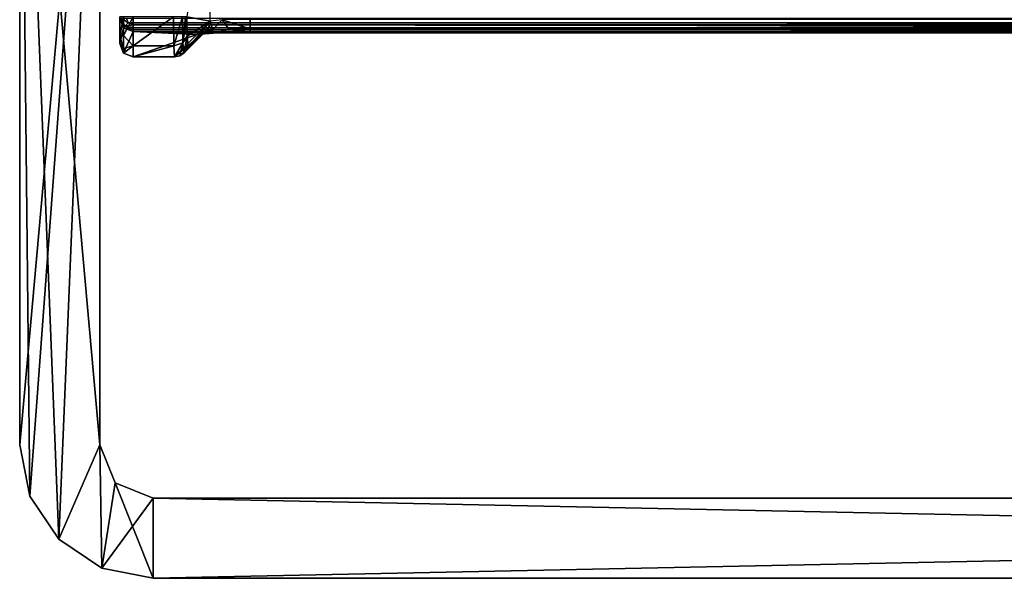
# Model space of a CAD drawing. Header units: millimetres. Extents: x -83 to 83, y -132 to 78.
# Tile 1 of 29: x -78 to -41, y -132 to -111. Entities that reach past the tile are written whole.
import ezdxf

# ---------------------------------------------------------------- set-up
doc = ezdxf.new("R2010")
doc.units = ezdxf.units.MM
doc.header["$LTSCALE"] = 52.148148
for name, color, linetype in [('16', 7, 'CONTINUOUS'), ('166', 7, 'CONTINUOUS'), ('168', 7, 'CONTINUOUS'), ('169', 7, 'CONTINUOUS'), ('17', 7, 'CONTINUOUS'), ('170', 7, 'CONTINUOUS'), ('171', 7, 'CONTINUOUS'), ('172', 7, 'CONTINUOUS'), ('178', 7, 'CONTINUOUS'), ('179', 7, 'CONTINUOUS'), ('18', 7, 'CONTINUOUS'), ('22', 7, 'CONTINUOUS'), ('29', 7, 'CONTINUOUS'), ('30', 7, 'CONTINUOUS'), ('45', 7, 'CONTINUOUS'), ('46', 7, 'CONTINUOUS'), ('47', 7, 'CONTINUOUS'), ('56', 7, 'CONTINUOUS'), ('69', 7, 'CONTINUOUS'), ('70', 7, 'CONTINUOUS'), ('71', 7, 'CONTINUOUS')]:
    doc.layers.add(name, color=color, linetype=linetype)

msp = doc.modelspace()

# ---------------------------------------------------------------- linework, layer by layer
at = {"layer": '16', "linetype": 'Continuous'}
for points in [[(-74.354, -111.637, -0.336), (-74.354, -110.947, -0.146), (-74.5, -111.666, -0.806), (-74.354, -111.637, -0.336)], [(-74.354, -110.947, -0.146), (-74.5, -110.947, -0.5), (-74.5, -111.666, -0.806), (-74.354, -110.947, -0.146)], [(-74, -110.947), (-74.354, -111.637, -0.336), (-74, -112.026, -0.458), (-74, -110.947)], [(-74, -110.947), (-74.354, -110.947, -0.146), (-74.354, -111.637, -0.336), (-74, -110.947)], [(-74.354, -112.134, -0.851), (-74.354, -111.637, -0.336), (-74.5, -111.666, -0.806), (-74.354, -112.134, -0.851)], [(-74.5, -111.946, -1.535), (-74.354, -112.134, -0.851), (-74.5, -111.666, -0.806), (-74.5, -111.946, -1.535)], [(-74.354, -111.637, -0.336), (-74.354, -112.134, -0.851), (-74, -112.026, -0.458), (-74.354, -111.637, -0.336)], [(-74.354, -112.299, -1.547), (-74.354, -112.134, -0.851), (-74.5, -111.946, -1.535), (-74.354, -112.299, -1.547)], [(-74.354, -112.134, -0.851), (-74.354, -112.299, -1.547), (-74, -112.026, -0.458), (-74.354, -112.134, -0.851)], [(-74, -112.026, -0.458), (-74.354, -112.299, -1.547), (-74, -112.446, -1.552), (-74, -112.026, -0.458)]]:
    msp.add_3dface(points, dxfattribs=at)
at = {"layer": '166', "linetype": 'Continuous'}
for points in [[(-78.25, -127, -29), (-78.25, -93.5, -29), (-75.25, -93.5, -29), (-78.25, -127, -29)], [(-77.869, -128.914, -29), (-78.25, -127, -29), (-75.25, -93.5, -29), (-77.869, -128.914, -29)], [(-76.785, -130.536, -29), (-77.869, -128.914, -29), (-75.25, -93.5, -29), (-76.785, -130.536, -29)], [(-75.25, -127, -29), (-76.785, -130.536, -29), (-75.25, -93.5, -29), (-75.25, -127, -29)], [(-75.164, -131.619, -29), (-76.785, -130.536, -29), (-75.25, -127, -29), (-75.164, -131.619, -29)], [(-74.665, -128.414, -29), (-75.164, -131.619, -29), (-75.25, -127, -29), (-74.665, -128.414, -29)], [(-73.25, -129, -29), (-75.164, -131.619, -29), (-74.665, -128.414, -29), (-73.25, -129, -29)], [(-73.25, -132, -29), (-75.164, -131.619, -29), (-73.25, -129, -29), (-73.25, -132, -29)], [(73.25, -132, -29), (-73.25, -132, -29), (73.25, -129, -29), (73.25, -132, -29)], [(73.25, -129, -29), (-73.25, -132, -29), (-73.25, -129, -29), (73.25, -129, -29)]]:
    msp.add_3dface(points, dxfattribs=at)
at = {"layer": '168', "linetype": 'Continuous'}
for points in [[(-78.25, -93.5), (-78.25, -127, -29), (-78.25, -127), (-78.25, -93.5)], [(-78.25, -93.5, -29), (-78.25, -127, -29), (-78.25, -93.5), (-78.25, -93.5, -29)]]:
    msp.add_3dface(points, dxfattribs=at)
at = {"layer": '169', "linetype": 'Continuous'}
for points in [[(-76.786, -130.535), (-78.25, -93.5), (-77.869, -128.914), (-76.786, -130.535)], [(-75.25, -127), (-78.25, -93.5), (-76.786, -130.535), (-75.25, -127)], [(-78.25, -93.5), (-78.25, -127), (-77.869, -128.914), (-78.25, -93.5)], [(-75.25, -93.5), (-78.25, -93.5), (-75.25, -127), (-75.25, -93.5)], [(-75.164, -131.619), (-75.25, -127), (-76.786, -130.535), (-75.164, -131.619)], [(-74.664, -128.415), (-75.25, -127), (-75.164, -131.619), (-74.664, -128.415)], [(-73.25, -132), (-74.664, -128.415), (-75.164, -131.619), (-73.25, -132)], [(-73.25, -129), (-74.664, -128.415), (-73.25, -132), (-73.25, -129)], [(73.25, -129), (-73.25, -129), (73.25, -132), (73.25, -129)], [(73.25, -132), (-73.25, -129), (-73.25, -132), (73.25, -132)]]:
    msp.add_3dface(points, dxfattribs=at)
at = {"layer": '17', "linetype": 'Continuous'}
for points in [[(-72.483, -110.947), (-74, -110.947), (-74, -112.026, -0.458), (-72.483, -110.947)], [(-72.483, -110.947), (-74, -112.026, -0.458), (-72.472, -112.026, -0.458), (-72.483, -110.947)], [(-72.472, -112.026, -0.458), (-74, -112.446, -1.552), (-72.447, -112.446, -1.552), (-72.472, -112.026, -0.458)], [(-74, -112.026, -0.458), (-74, -112.446, -1.552), (-72.472, -112.026, -0.458), (-74, -112.026, -0.458)]]:
    msp.add_3dface(points, dxfattribs=at)
at = {"layer": '170', "linetype": 'Continuous'}
for points in [[(-75.25, -127, -29), (-75.25, -93.5, -29), (-75.25, -127), (-75.25, -127, -29)], [(-75.25, -93.5, -29), (-75.25, -93.5), (-75.25, -127), (-75.25, -93.5, -29)]]:
    msp.add_3dface(points, dxfattribs=at)
at = {"layer": '171', "linetype": 'Continuous'}
for points in [[(-75.25, -127, -29), (-75.25, -127), (-74.664, -128.415), (-75.25, -127, -29)], [(-74.665, -128.414, -29), (-75.25, -127, -29), (-74.664, -128.415), (-74.665, -128.414, -29)], [(-74.665, -128.414, -29), (-74.664, -128.415), (-73.25, -129), (-74.665, -128.414, -29)], [(-73.25, -129, -29), (-74.665, -128.414, -29), (-73.25, -129), (-73.25, -129, -29)]]:
    msp.add_3dface(points, dxfattribs=at)
at = {"layer": '172', "linetype": 'Continuous'}
for points in [[(-73.25, -129, -29), (-73.25, -129), (73.25, -129), (-73.25, -129, -29)], [(73.25, -129, -29), (-73.25, -129, -29), (73.25, -129), (73.25, -129, -29)]]:
    msp.add_3dface(points, dxfattribs=at)
at = {"layer": '178', "linetype": 'Continuous'}
for points in [[(73.25, -132, -29), (73.25, -132), (-73.25, -132), (73.25, -132, -29)], [(-73.25, -132, -29), (73.25, -132, -29), (-73.25, -132), (-73.25, -132, -29)]]:
    msp.add_3dface(points, dxfattribs=at)
at = {"layer": '179', "linetype": 'Continuous'}
for points in [[(-78.25, -127, -29), (-77.869, -128.914, -29), (-78.25, -127), (-78.25, -127, -29)], [(-78.25, -127), (-77.869, -128.914, -29), (-77.869, -128.914), (-78.25, -127)], [(-77.869, -128.914, -29), (-76.785, -130.536, -29), (-77.869, -128.914), (-77.869, -128.914, -29)], [(-76.785, -130.536, -29), (-76.786, -130.535), (-77.869, -128.914), (-76.785, -130.536, -29)], [(-76.785, -130.536, -29), (-75.164, -131.619, -29), (-76.786, -130.535), (-76.785, -130.536, -29)], [(-75.164, -131.619, -29), (-75.164, -131.619), (-76.786, -130.535), (-75.164, -131.619, -29)], [(-75.164, -131.619, -29), (-73.25, -132, -29), (-75.164, -131.619), (-75.164, -131.619, -29)], [(-73.25, -132, -29), (-73.25, -132), (-75.164, -131.619), (-73.25, -132, -29)]]:
    msp.add_3dface(points, dxfattribs=at)
at = {"layer": '18', "linetype": 'Continuous'}
for points in [[(-72.483, -110.947), (-72.472, -112.026, -0.458), (-72.142, -110.947, -0.134), (-72.483, -110.947)], [(-72.142, -110.947, -0.134), (-72.472, -112.026, -0.458), (-72.128, -111.921, -0.548), (-72.142, -110.947, -0.134)], [(-72.142, -110.947, -0.134), (-72.128, -111.921, -0.548), (-72.028, -110.947, -0.292), (-72.142, -110.947, -0.134)], [(-71.983, -110.947, -0.483), (-72.128, -111.921, -0.548), (-71.972, -111.666, -0.788), (-71.983, -110.947, -0.483)], [(-72.028, -110.947, -0.292), (-72.128, -111.921, -0.548), (-71.983, -110.947, -0.483), (-72.028, -110.947, -0.292)], [(-72.128, -111.921, -0.548), (-72.093, -112.3, -1.535), (-71.972, -111.666, -0.788), (-72.128, -111.921, -0.548)], [(-71.972, -111.666, -0.788), (-72.093, -112.3, -1.535), (-72.088, -112.294, -1.535), (-71.972, -111.666, -0.788)], [(-71.947, -111.946, -1.517), (-71.972, -111.666, -0.788), (-72.088, -112.294, -1.535), (-71.947, -111.946, -1.517)], [(-72.472, -112.026, -0.458), (-72.447, -112.446, -1.552), (-72.128, -111.921, -0.548), (-72.472, -112.026, -0.458)], [(-72.128, -111.921, -0.548), (-72.447, -112.446, -1.552), (-72.25, -112.406, -1.544), (-72.128, -111.921, -0.548)], [(-72.093, -112.3, -1.535), (-72.128, -111.921, -0.548), (-72.25, -112.406, -1.544), (-72.093, -112.3, -1.535)]]:
    msp.add_3dface(points, dxfattribs=at)
at = {"layer": '22', "linetype": 'Continuous'}
for points in [[(-74.177, -111.173, -29), (-74.25, -110.996, -29), (74.177, -111.173, -29), (-74.177, -111.173, -29)], [(74.177, -111.173, -29), (-74.25, -110.996, -29), (74.25, -110.996, -29), (74.177, -111.173, -29)], [(-74, -111.246, -29), (-74.177, -111.173, -29), (74, -111.246, -29), (-74, -111.246, -29)], [(74, -111.246, -29), (-74.177, -111.173, -29), (74.177, -111.173, -29), (74, -111.246, -29)]]:
    msp.add_3dface(points, dxfattribs=at)
at = {"layer": '29', "linetype": 'Continuous'}
for points in [[(-74, -111.246, -29), (74, -111.246, -29), (74, -111.417, -28.932), (-74, -111.246, -29)], [(-74, -111.246, -29), (74, -111.417, -28.932), (-74, -111.342, -28.981), (-74, -111.246, -29)], [(-74, -111.342, -28.981), (74, -111.417, -28.932), (-74, -111.423, -28.927), (-74, -111.342, -28.981)], [(74, -111.417, -28.932), (74, -111.423, -28.927), (-74, -111.423, -28.927), (74, -111.417, -28.932)], [(-74, -111.423, -28.927), (74, -111.496, -28.759), (-74, -111.496, -28.759), (-74, -111.423, -28.927)], [(74, -111.423, -28.927), (74, -111.473, -28.854), (-74, -111.423, -28.927), (74, -111.423, -28.927)], [(74, -111.473, -28.854), (74, -111.496, -28.759), (-74, -111.423, -28.927), (74, -111.473, -28.854)]]:
    msp.add_3dface(points, dxfattribs=at)
at = {"layer": '30', "linetype": 'Continuous'}
for points in [[(-74.5, -110.996, -28.75), (-74.302, -111.298, -28.927), (-74.354, -111.349, -28.756), (-74.5, -110.996, -28.75)], [(-74.48, -110.996, -28.849), (-74.302, -111.298, -28.927), (-74.5, -110.996, -28.75), (-74.48, -110.996, -28.849)], [(-74.427, -110.996, -28.927), (-74.302, -111.298, -28.927), (-74.48, -110.996, -28.849), (-74.427, -110.996, -28.927)], [(-74.424, -110.996, -28.929), (-74.177, -111.173, -29), (-74.427, -110.996, -28.927), (-74.424, -110.996, -28.929)], [(-74.427, -110.996, -28.927), (-74.177, -111.173, -29), (-74.302, -111.298, -28.927), (-74.427, -110.996, -28.927)], [(-74.25, -110.996, -29), (-74.177, -111.173, -29), (-74.424, -110.996, -28.929), (-74.25, -110.996, -29)], [(-74.302, -111.298, -28.927), (-74, -111.423, -28.927), (-74.354, -111.349, -28.756), (-74.302, -111.298, -28.927)], [(-74, -111.423, -28.927), (-74, -111.496, -28.759), (-74.354, -111.349, -28.756), (-74, -111.423, -28.927)], [(-74.177, -111.173, -29), (-74, -111.246, -29), (-74.302, -111.298, -28.927), (-74.177, -111.173, -29)], [(-74, -111.246, -29), (-74, -111.342, -28.981), (-74.302, -111.298, -28.927), (-74, -111.246, -29)], [(-74, -111.342, -28.981), (-74, -111.423, -28.927), (-74.302, -111.298, -28.927), (-74, -111.342, -28.981)]]:
    msp.add_3dface(points, dxfattribs=at)
at = {"layer": '45', "linetype": 'Continuous'}
for points in [[(-74, -112.446, -1.552), (-74, -111.496, -28.759), (-71.607, -111.606, -25.587), (-74, -112.446, -1.552)], [(-74, -111.496, -28.759), (74, -111.496, -28.759), (-69.609, -111.539, -27.517), (-74, -111.496, -28.759)], [(-71.607, -111.606, -25.587), (-74, -111.496, -28.759), (-70.997, -111.559, -26.957), (-71.607, -111.606, -25.587)], [(-70.997, -111.559, -26.957), (-74, -111.496, -28.759), (-69.609, -111.539, -27.517), (-70.997, -111.559, -26.957)], [(-69.609, -111.539, -27.517), (74, -111.496, -28.759), (69.609, -111.539, -27.517), (-69.609, -111.539, -27.517)], [(-72.447, -112.446, -1.552), (-74, -112.446, -1.552), (-71.607, -111.606, -25.587), (-72.447, -112.446, -1.552)]]:
    msp.add_3dface(points, dxfattribs=at)
at = {"layer": '46', "linetype": 'Continuous'}
for points in [[(-74.5, -111.946, -1.535), (-74.5, -110.996, -28.75), (-74.354, -111.349, -28.756), (-74.5, -111.946, -1.535)], [(-74.354, -112.299, -1.547), (-74.5, -111.946, -1.535), (-74.354, -111.349, -28.756), (-74.354, -112.299, -1.547)], [(-74, -111.496, -28.759), (-74.354, -112.299, -1.547), (-74.354, -111.349, -28.756), (-74, -111.496, -28.759)], [(-74, -112.446, -1.552), (-74.354, -112.299, -1.547), (-74, -111.496, -28.759), (-74, -112.446, -1.552)]]:
    msp.add_3dface(points, dxfattribs=at)
at = {"layer": '47', "linetype": 'Continuous'}
for points in [[(-74.5, -111.666, -0.806), (-74.5, -110.947, -0.5), (-74.5, -110.996, -28.75), (-74.5, -111.666, -0.806)], [(-74.5, -111.946, -1.535), (-74.5, -111.666, -0.806), (-74.5, -110.996, -28.75), (-74.5, -111.946, -1.535)]]:
    msp.add_3dface(points, dxfattribs=at)
at = {"layer": '56', "linetype": 'Continuous'}
for points in [[(-71.108, -104.57, -25.552), (-71.983, -110.947, -0.483), (-71.108, -111.107, -25.552), (-71.108, -104.57, -25.552)], [(-71.983, -110.947, -0.483), (-71.972, -111.666, -0.788), (-71.108, -111.107, -25.552), (-71.983, -110.947, -0.483)], [(-71.972, -111.666, -0.788), (-71.947, -111.946, -1.517), (-71.108, -111.107, -25.552), (-71.972, -111.666, -0.788)]]:
    msp.add_3dface(points, dxfattribs=at)
at = {"layer": '69', "linetype": 'Continuous'}
for points in [[(-69.609, -111.393, -27.147), (69.609, -111.039, -27), (-69.609, -111.039, -27), (-69.609, -111.393, -27.147)], [(69.609, -111.24, -27.042), (69.609, -111.039, -27), (-69.609, -111.393, -27.147), (69.609, -111.24, -27.042)], [(69.609, -111.399, -27.153), (69.609, -111.24, -27.042), (-69.609, -111.393, -27.147), (69.609, -111.399, -27.153)], [(-69.609, -111.399, -27.153), (69.609, -111.399, -27.153), (-69.609, -111.393, -27.147), (-69.609, -111.399, -27.153)], [(-69.609, -111.504, -27.315), (69.609, -111.405, -27.159), (-69.609, -111.399, -27.153), (-69.609, -111.504, -27.315)], [(69.609, -111.405, -27.159), (69.609, -111.399, -27.153), (-69.609, -111.399, -27.153), (69.609, -111.405, -27.159)], [(-69.609, -111.539, -27.517), (69.609, -111.539, -27.517), (69.609, -111.405, -27.159), (-69.609, -111.539, -27.517)], [(-69.609, -111.539, -27.517), (69.609, -111.405, -27.159), (-69.609, -111.504, -27.315), (-69.609, -111.539, -27.517)]]:
    msp.add_3dface(points, dxfattribs=at)
at = {"layer": '70', "linetype": 'Continuous'}
for points in [[(-71.015, -111.432, -26.368), (-71.108, -111.107, -25.552), (-71.148, -111.304, -25.561), (-71.015, -111.432, -26.368)], [(-71.108, -111.107, -25.552), (-71.015, -111.432, -26.368), (-70.651, -111.059, -26.579), (-71.108, -111.107, -25.552)], [(-71.015, -111.432, -26.368), (-70.413, -111.408, -26.944), (-70.651, -111.059, -26.579), (-71.015, -111.432, -26.368)], [(-69.609, -111.393, -27.147), (-69.609, -111.039, -27), (-70.651, -111.059, -26.579), (-69.609, -111.393, -27.147)], [(-69.609, -111.399, -27.153), (-69.609, -111.393, -27.147), (-70.651, -111.059, -26.579), (-69.609, -111.399, -27.153)], [(-70.413, -111.408, -26.944), (-69.609, -111.399, -27.153), (-70.651, -111.059, -26.579), (-70.413, -111.408, -26.944)], [(-71.607, -111.606, -25.587), (-70.997, -111.559, -26.957), (-71.26, -111.466, -25.57), (-71.607, -111.606, -25.587)], [(-71.26, -111.466, -25.57), (-71.015, -111.432, -26.368), (-71.148, -111.304, -25.561), (-71.26, -111.466, -25.57)], [(-71.26, -111.466, -25.57), (-70.997, -111.559, -26.957), (-71.015, -111.432, -26.368), (-71.26, -111.466, -25.57)], [(-71.015, -111.432, -26.368), (-70.997, -111.559, -26.957), (-70.413, -111.408, -26.944), (-71.015, -111.432, -26.368)], [(-70.997, -111.559, -26.957), (-69.609, -111.539, -27.517), (-70.413, -111.408, -26.944), (-70.997, -111.559, -26.957)], [(-69.609, -111.504, -27.315), (-69.609, -111.399, -27.153), (-70.413, -111.408, -26.944), (-69.609, -111.504, -27.315)], [(-69.609, -111.539, -27.517), (-69.609, -111.504, -27.315), (-70.413, -111.408, -26.944), (-69.609, -111.539, -27.517)]]:
    msp.add_3dface(points, dxfattribs=at)
at = {"layer": '71', "linetype": 'Continuous'}
for points in [[(-71.947, -111.946, -1.517), (-72.088, -112.294, -1.535), (-71.108, -111.107, -25.552), (-71.947, -111.946, -1.517)], [(-71.108, -111.107, -25.552), (-72.088, -112.294, -1.535), (-71.148, -111.304, -25.561), (-71.108, -111.107, -25.552)], [(-72.25, -112.406, -1.544), (-72.447, -112.446, -1.552), (-71.26, -111.466, -25.57), (-72.25, -112.406, -1.544)], [(-72.447, -112.446, -1.552), (-71.607, -111.606, -25.587), (-71.26, -111.466, -25.57), (-72.447, -112.446, -1.552)], [(-72.093, -112.3, -1.535), (-72.25, -112.406, -1.544), (-71.26, -111.466, -25.57), (-72.093, -112.3, -1.535)], [(-72.088, -112.294, -1.535), (-72.093, -112.3, -1.535), (-71.148, -111.304, -25.561), (-72.088, -112.294, -1.535)], [(-72.093, -112.3, -1.535), (-71.26, -111.466, -25.57), (-71.148, -111.304, -25.561), (-72.093, -112.3, -1.535)]]:
    msp.add_3dface(points, dxfattribs=at)

doc.saveas('drawing.dxf')
